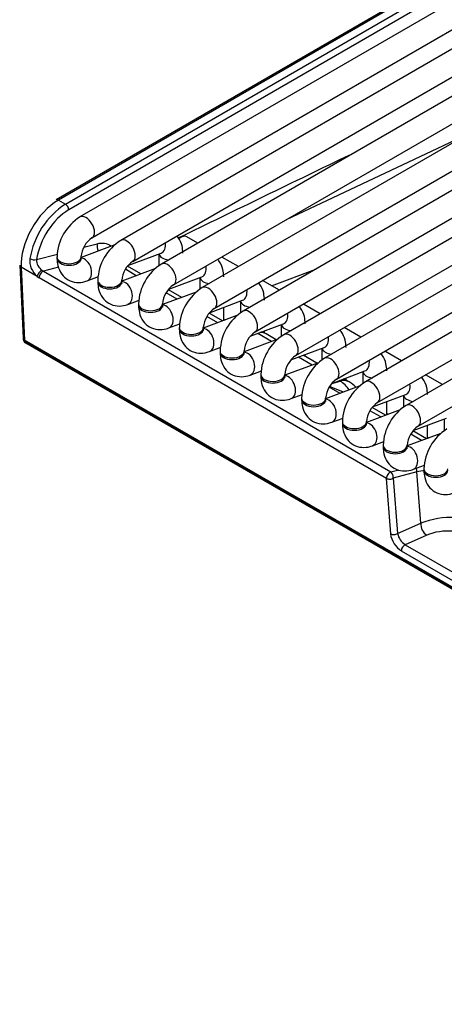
# Model space of a CAD drawing. Header units: millimetres. Extents: x 0 to 287, y 0 to 200.
# Tile 43 of 63: x 206.2 to 210.62, y 99.02 to 109.26. Entities that reach past the tile are written whole.
import ezdxf

# ---------------------------------------------------------------- set-up
doc = ezdxf.new("R2010")
doc.units = ezdxf.units.MM
doc.layers.add('130.194_BW4C_CTM', color=7, linetype='Continuous')
doc.layers.add('Défaut', color=7, linetype='Continuous')

# ---------------------------------------------------------------- blocks, each defined once
blk = doc.blocks.new('SE3')
at = {"layer": '130.194_BW4C_CTM', "color": 7, "linetype": 'Continuous'}
for p, q in [((213.55, 111.413), (206.582, 107.389)), ((213.55, 111.413), (206.582, 107.389)), ((213.575, 111.41), (206.607, 107.387)), ((213.575, 111.41), (206.607, 107.387)), ((214.15, 111.437), (206.831, 107.212)), ((206.679, 107.345), (213.647, 111.369)), ((206.679, 107.345), (213.647, 111.369)), ((213.682, 111.309), (206.714, 107.286)), ((213.682, 111.309), (206.714, 107.286)), ((206.956, 106.995), (214.275, 111.221)), ((214.574, 111.192), (207.256, 106.967)), ((215.374, 111.164), (207.68, 106.722)), ((207.805, 106.506), (215.624, 111.02)), ((207.381, 106.75), (214.699, 110.976)), ((215.799, 110.919), (208.104, 106.477)), ((208.229, 106.261), (216.049, 110.775)), ((216.223, 110.675), (208.528, 106.232)), ((208.653, 106.016), (216.473, 110.53)), ((216.647, 110.43), (208.953, 105.987)), ((209.078, 105.771), (216.897, 110.285)), ((217.071, 110.185), (209.377, 105.742)), ((209.502, 105.526), (217.321, 110.04)), ((217.496, 109.94), (209.801, 105.497)), ((209.926, 105.281), (217.746, 109.795)), ((217.92, 109.695), (210.226, 105.252)), ((210.351, 105.036), (218.17, 109.55)), ((210.855, 108.065), (208.977, 107.182)), ((210.855, 108.065), (208.977, 107.182)), ((206.607, 107.387), (206.679, 107.345)), ((206.607, 107.387), (206.679, 107.345)), ((208.057, 106.94), (207.943, 107.006)), ((207.193, 106.921), (206.842, 106.79)), ((206.871, 106.897), (207.011, 106.933)), ((206.871, 106.897), (207.011, 106.933)), ((206.38, 106.769), (206.597, 106.826)), ((206.38, 106.769), (206.597, 106.826)), ((206.592, 106.797), (206.592, 106.781)), ((206.842, 106.781), (206.842, 106.797)), ((207.33, 106.706), (207.675, 106.835)), ((207.653, 106.826), (207.653, 106.703)), ((208.481, 106.695), (208.307, 106.795)), ((206.204, 106.71), (206.239, 105.95)), ((206.204, 106.71), (206.239, 105.95)), ((206.218, 106.69), (206.254, 105.931)), ((206.386, 106.594), (206.218, 106.69)), ((206.218, 106.69), (206.254, 105.931)), ((206.386, 106.594), (206.218, 106.69)), ((206.609, 106.688), (206.45, 106.647)), ((206.609, 106.688), (206.45, 106.647)), ((207.466, 106.62), (207.326, 106.7)), ((207.466, 106.62), (207.326, 106.7)), ((210.02, 104.493), (206.406, 106.58)), ((210.02, 104.493), (206.406, 106.58)), ((206.45, 106.647), (210.065, 104.56)), ((206.45, 106.647), (210.065, 104.56)), ((206.907, 106.547), (207.023, 106.591)), ((207.617, 106.676), (207.266, 106.545)), ((207.417, 106.601), (207.304, 106.667)), ((207.417, 106.601), (207.304, 106.667)), ((207.755, 106.461), (208.1, 106.59)), ((208.077, 106.581), (208.077, 106.458)), ((208.823, 106.497), (209.287, 106.67)), ((208.823, 106.497), (209.287, 106.67)), ((207.016, 106.553), (207.016, 106.536)), ((207.266, 106.536), (207.266, 106.553)), ((208.906, 106.45), (208.731, 106.55)), ((208.041, 106.431), (207.691, 106.3)), ((207.842, 106.357), (207.728, 106.422)), ((207.842, 106.357), (207.728, 106.422)), ((207.89, 106.375), (207.751, 106.455)), ((207.89, 106.375), (207.751, 106.455)), ((207.331, 106.302), (207.447, 106.346)), ((207.441, 106.308), (207.441, 106.291)), ((207.691, 106.291), (207.691, 106.308)), ((208.179, 106.216), (208.524, 106.345)), ((208.327, 106.134), (208.327, 106.271)), ((208.501, 106.336), (208.501, 106.213)), ((209.33, 106.205), (209.156, 106.306)), ((208.465, 106.186), (208.115, 106.055)), ((208.266, 106.112), (208.152, 106.177)), ((208.266, 106.112), (208.152, 106.177)), ((208.315, 106.13), (208.175, 106.211)), ((208.315, 106.13), (208.175, 106.211)), ((207.755, 106.057), (207.872, 106.101)), ((208.327, 106.148), (208.342, 106.14)), ((208.603, 105.971), (208.948, 106.1)), ((208.926, 106.091), (208.926, 105.968)), ((207.865, 106.063), (207.865, 106.046)), ((208.115, 106.046), (208.115, 106.063)), ((208.824, 105.917), (208.681, 106)), ((208.824, 105.917), (208.681, 106)), ((208.751, 106.005), (208.751, 106.026)), ((208.873, 105.935), (208.77, 105.995)), ((208.873, 105.935), (208.77, 105.995)), ((209.754, 105.96), (209.58, 106.061)), ((206.24, 105.947), (206.24, 105.941)), ((206.24, 105.947), (206.24, 105.941)), ((206.254, 105.931), (206.255, 105.922)), ((218.168, 99.052), (206.254, 105.931)), ((206.254, 105.931), (206.255, 105.922)), ((218.168, 99.052), (206.254, 105.931)), ((206.255, 105.922), (218.17, 99.043)), ((206.255, 105.922), (218.17, 99.043)), ((206.265, 105.904), (218.18, 99.025)), ((206.265, 105.904), (218.18, 99.025)), ((208.89, 105.941), (208.539, 105.81)), ((208.18, 105.813), (208.296, 105.856)), ((208.289, 105.818), (208.289, 105.801)), ((208.539, 105.801), (208.539, 105.818)), ((209.027, 105.726), (209.373, 105.855)), ((209.297, 105.69), (209.154, 105.773)), ((209.297, 105.69), (209.154, 105.773)), ((209.176, 105.761), (209.176, 105.781)), ((209.35, 105.846), (209.35, 105.723)), ((210.178, 105.715), (210.004, 105.816)), ((209.314, 105.696), (208.963, 105.565)), ((209.249, 105.672), (209.105, 105.755)), ((209.249, 105.672), (209.105, 105.755)), ((208.604, 105.568), (208.72, 105.611)), ((208.713, 105.573), (208.713, 105.556)), ((208.963, 105.556), (208.963, 105.573)), ((209.452, 105.481), (209.797, 105.61)), ((209.774, 105.601), (209.774, 105.478)), ((210.603, 105.47), (210.428, 105.571)), ((209.738, 105.451), (209.388, 105.32)), ((209.453, 105.481), (209.539, 105.504)), ((209.453, 105.481), (209.539, 105.504)), ((209.539, 105.504), (209.529, 105.51)), ((209.539, 105.504), (209.529, 105.51)), ((209.634, 105.496), (209.578, 105.528)), ((209.634, 105.496), (209.578, 105.528)), ((209.6, 105.516), (209.6, 105.536)), ((209.028, 105.323), (209.144, 105.366)), ((209.539, 105.377), (209.425, 105.442)), ((209.539, 105.377), (209.425, 105.442)), ((209.573, 105.39), (209.428, 105.448)), ((209.573, 105.39), (209.428, 105.448)), ((209.876, 105.236), (210.221, 105.365)), ((210.198, 105.356), (210.198, 105.233)), ((209.138, 105.328), (209.138, 105.311)), ((209.388, 105.311), (209.388, 105.328)), ((210.024, 105.155), (210.024, 105.291)), ((210.163, 105.206), (209.812, 105.075)), ((209.963, 105.132), (209.849, 105.197)), ((209.963, 105.132), (209.849, 105.197)), ((210.012, 105.15), (209.872, 105.231)), ((210.012, 105.15), (209.872, 105.231)), ((210.024, 105.168), (210.039, 105.16)), ((209.453, 105.078), (209.569, 105.121)), ((209.562, 105.083), (209.562, 105.066)), ((209.812, 105.066), (209.812, 105.083)), ((210.3, 104.991), (210.645, 105.12)), ((210.448, 104.91), (210.448, 105.046)), ((210.623, 105.111), (210.623, 104.988)), ((210.587, 104.961), (210.236, 104.83)), ((210.387, 104.887), (210.273, 104.952)), ((210.387, 104.887), (210.273, 104.952)), ((210.436, 104.905), (210.296, 104.986)), ((210.436, 104.905), (210.296, 104.986)), ((209.877, 104.833), (209.993, 104.876)), ((209.986, 104.838), (209.986, 104.822)), ((210.236, 104.822), (210.236, 104.838)), ((210.448, 104.923), (210.463, 104.915)), ((210.065, 104.56), (210.151, 104.583)), ((210.065, 104.56), (210.151, 104.583)), ((210.337, 104.562), (210.091, 104.497)), ((210.337, 104.562), (210.091, 104.497)), ((210.301, 104.588), (210.417, 104.631)), ((210.378, 104.027), (210.337, 104.562)), ((210.378, 104.027), (210.337, 104.562)), ((210.41, 104.593), (210.41, 104.577)), ((210.065, 103.916), (210.02, 104.493)), ((210.065, 103.916), (210.02, 104.493)), ((210.091, 104.497), (210.136, 103.92)), ((210.091, 104.497), (210.136, 103.92)), ((210.136, 103.92), (210.378, 104.027)), ((210.136, 103.92), (210.378, 104.027)), ((210.44, 103.903), (210.216, 103.804)), ((210.44, 103.903), (210.216, 103.804)), ((214.239, 101.392), (210.176, 103.738)), ((214.239, 101.392), (210.176, 103.738)), ((210.216, 103.804), (214.279, 101.458)), ((210.216, 103.804), (214.279, 101.458))]:
    blk.add_line(p, q, dxfattribs=at)
for centre, radius, start, end in [((580.945, -661.286), 854.077, 115.768596, 115.901897), ((580.945, -661.286), 854.077, 115.768596, 115.901897), ((207.152, 106.635), 0.854, 123.6431, 170.3307), ((207.152, 106.635), 0.854, 123.6431, 170.3307), ((207.103, 106.779), 0.511, 122.0805, 177.9195), ((207.108, 106.776), 0.267, 124.6255, 175.3745), ((207.527, 106.534), 0.511, 122.0805, 177.9195), ((206.518, 106.756), 0.209, 173.8092, 230.7167), ((206.518, 106.756), 0.209, 173.8092, 230.7167), ((206.509, 106.763), 0.129, 177.2016, 236.0626), ((206.509, 106.763), 0.129, 177.2016, 236.0626), ((207.532, 106.531), 0.267, 124.6255, 175.3745), ((207.951, 106.289), 0.511, 122.0805, 177.9195), ((207.956, 106.286), 0.267, 124.6255, 175.3745), ((208.376, 106.044), 0.511, 122.0805, 177.9195), ((208.381, 106.041), 0.267, 124.6255, 175.3745), ((208.8, 105.799), 0.511, 122.0805, 177.9195), ((208.805, 105.796), 0.267, 124.6255, 175.3745), ((209.224, 105.554), 0.511, 122.0805, 177.9195), ((208.62, 105.735), 0.3, 60, 69.6002), ((208.62, 105.735), 0.3, 60, 69.6002), ((206.29, 105.947), 0.05, 186.4635, 240), ((206.29, 105.947), 0.05, 186.4635, 240), ((209.229, 105.551), 0.267, 124.6255, 175.3745), ((209.648, 105.309), 0.511, 122.0805, 177.9195), ((209.654, 105.306), 0.267, 124.6255, 175.3745), ((210.073, 105.064), 0.511, 122.0805, 177.9195), ((209.484, 105.236), 0.3, 42.5354, 60), ((209.484, 105.236), 0.3, 42.5354, 60), ((210.078, 105.061), 0.267, 124.6255, 175.3745), ((210.497, 104.819), 0.511, 122.0805, 177.9195), ((210.502, 104.816), 0.267, 124.6255, 175.3745), ((210.921, 104.574), 0.511, 122.0805, 177.9195), ((210.511, 103.414), 1.162, 94.4426, 98.6419), ((210.511, 103.414), 1.162, 94.4426, 98.6419), ((210.7, 103.214), 0.874, 63.3269, 111.6666), ((210.7, 103.214), 0.874, 63.3269, 111.6666), ((210.311, 103.955), 0.178, 191.3782, 237.8377), ((210.311, 103.955), 0.178, 191.3782, 237.8377)]:
    blk.add_arc(centre, radius, start, end, dxfattribs=at)
for centre, major_axis, ratio, start_param, end_param in [((206.607, 106.938), (0.275, 0.476), 0.57735, 0.785398, 2.408554), ((206.607, 106.938), (0.275, 0.476), 0.57735, 0.785398, 2.408554), ((206.607, 107.346), (0.025, -0.0433), 0.57735, 2.356194, 3.141593), ((206.607, 107.346), (0.025, -0.0433), 0.57735, 2.356194, 3.141593), ((206.679, 107.305), (0.025, -0.0433), 0.57735, 0.820305, 2.356194), ((206.679, 107.305), (0.025, -0.0433), 0.57735, 0.820305, 2.356194), ((206.726, 106.87), (0.236, 0.441), 0.597134, 0.766683, 2.10033), ((206.726, 106.87), (0.236, 0.441), 0.597134, 0.766683, 2.10033), ((206.894, 107.104), (0.063, -0.108), 0.57735, 0.010307, 3.141277), ((207.318, 106.859), (0.063, -0.108), 0.57735, 0.010307, 3.141277), ((207.88, 106.897), (-0.063, -0.108), 0.57735, 3.141593, 4.155109), ((207.081, 106.896), (-0.0252, 0.0968), 0.70186, 0.994194, 1.795464), ((207.081, 106.896), (-0.0252, 0.0968), 0.70186, 0.994194, 1.795464), ((207.632, 106.952), (-0.044, 0.117), 0.668835, 3.141593, 4.420098), ((206.717, 106.797), (0.125, 0), 0.57735, 3.141701, 6.273717), ((206.863, 106.664), (-0.044, 0.117), 0.668835, 3.141521, 6.010802), ((207.778, 106.835), (0.125, 0), 0.57735, 3.260392, 4.513509), ((206.254, 106.713), (0.0499, 0.0023), 0.606775, 3.141593, 3.899404), ((206.254, 106.713), (0.0499, 0.0023), 0.606775, 3.141593, 3.899404), ((206.344, 106.788), (-0.0494, 0.0078), 0.405722, 0.867012, 2.429609), ((206.344, 106.788), (-0.0494, 0.0078), 0.405722, 0.867012, 2.429609), ((206.717, 106.781), (0.125, 0), 0.57735, 3.141593, 6.283185), ((207.742, 106.614), (0.063, -0.108), 0.57735, 0.010307, 3.141277), ((208.056, 106.707), (-0.044, 0.117), 0.668835, 3.141593, 4.420098), ((206.421, 106.616), (0.0312, 0.0391), 0.444169, 0.608524, 2.485789), ((206.421, 106.616), (0.0312, 0.0391), 0.444169, 0.608524, 2.485789), ((206.4, 106.705), (0.078, -0.133), 0.544832, -0.954557, -0.762478), ((206.4, 106.705), (0.078, -0.133), 0.544832, -0.954557, -0.762478), ((206.441, 106.602), (-0.025, -0.0433), 0.57735, 3.665191, 5.550147), ((206.441, 106.602), (-0.025, -0.0433), 0.57735, 3.665191, 5.550147), ((206.435, 106.727), (0.0609, -0.0859), 0.460186, -0.975146, -0.783066), ((206.435, 106.727), (0.0609, -0.0859), 0.460186, -0.975146, -0.783066), ((208.202, 106.59), (0.125, 0), 0.57735, 3.260392, 4.513509), ((207.141, 106.553), (0.125, 0), 0.57735, 3.141701, 6.273717), ((207.141, 106.536), (0.125, 0), 0.57735, 3.141593, 6.283185), ((207.287, 106.42), (-0.044, 0.117), 0.668835, 3.141521, 6.010802), ((208.167, 106.369), (0.063, -0.108), 0.57735, 0.010307, 3.141277), ((208.48, 106.462), (-0.044, 0.117), 0.668835, 3.141593, 4.420098), ((207.566, 106.308), (0.125, 0), 0.57735, 3.141701, 6.273717), ((207.566, 106.291), (0.125, 0), 0.57735, 3.141593, 6.283185), ((207.712, 106.175), (-0.044, 0.117), 0.668835, 3.141521, 6.010802), ((208.626, 106.345), (0.125, 0), 0.57735, 3.260392, 4.513509), ((208.591, 106.124), (0.063, -0.108), 0.57735, 0.010307, 3.141277), ((208.904, 106.217), (-0.044, 0.117), 0.668835, 3.141593, 4.420098), ((209.051, 106.1), (0.125, 0), 0.57735, 3.260392, 4.513509), ((207.99, 106.063), (0.125, 0), 0.57735, 3.141701, 6.273717), ((207.99, 106.046), (0.125, 0), 0.57735, 3.141593, 6.283185), ((208.136, 105.93), (-0.044, 0.117), 0.668835, 3.141521, 6.010802), ((208.62, 105.735), (-0.15, -0.26), 0.57735, 3.141593, 3.521126), ((208.62, 105.735), (-0.15, -0.26), 0.57735, 3.141593, 3.521126), ((209.015, 105.879), (0.063, -0.108), 0.57735, 0.010307, 3.141277), ((209.329, 105.972), (-0.044, 0.117), 0.668835, 3.141593, 4.420098), ((206.289, 105.947), (0.0501, -0.0045), 0.503419, 3.210456, 3.968267), ((206.289, 105.947), (0.0501, -0.0045), 0.503419, 3.210456, 3.968267), ((206.29, 105.947), (0.0497, 0.0056), 0.643408, 3.141593, 3.857969), ((206.29, 105.947), (0.0497, 0.0056), 0.643408, 3.141593, 3.857969), ((206.29, 105.947), (0.025, 0.0433), 0.57735, 2.478368, 3.141593), ((206.29, 105.947), (0.025, 0.0433), 0.57735, 2.478368, 3.141593), ((208.414, 105.818), (0.125, 0), 0.57735, 3.141701, 6.273717), ((208.414, 105.801), (0.125, 0), 0.57735, 3.141593, 6.283185), ((208.56, 105.685), (-0.044, 0.117), 0.668835, 3.141521, 6.010802), ((209.475, 105.855), (0.125, 0), 0.57735, 3.260392, 4.513509), ((209.439, 105.634), (0.063, -0.108), 0.57735, 0.010307, 3.141277), ((209.753, 105.727), (-0.044, 0.117), 0.668835, 3.141593, 4.420098), ((208.838, 105.573), (0.125, 0), 0.57735, 3.141701, 6.273717), ((208.838, 105.556), (0.125, 0), 0.57735, 3.141593, 6.283185), ((208.985, 105.44), (-0.044, 0.117), 0.668835, 3.141521, 6.010802), ((209.899, 105.61), (0.125, 0), 0.57735, 3.260392, 4.513509), ((209.484, 105.236), (-0.15, -0.26), 0.57735, 3.141593, 3.665191), ((209.484, 105.236), (-0.15, -0.26), 0.57735, 3.141593, 3.665191), ((209.484, 105.236), (-0.078, 0.29), 0.707107, 5.165928, 5.667706), ((209.484, 105.236), (-0.078, 0.29), 0.707107, 5.165928, 5.667706), ((209.864, 105.389), (0.063, -0.108), 0.57735, 0.010307, 3.141277), ((210.177, 105.482), (-0.044, 0.117), 0.668835, 3.141593, 4.420098), ((210.323, 105.365), (0.125, 0), 0.57735, 3.260392, 4.513509), ((209.263, 105.328), (0.125, 0), 0.57735, 3.141701, 6.273717), ((209.263, 105.311), (0.125, 0), 0.57735, 3.141593, 6.283185), ((209.409, 105.195), (-0.044, 0.117), 0.668835, 3.141521, 6.010802), ((210.288, 105.144), (0.063, -0.108), 0.57735, 0.010307, 3.141277), ((209.687, 105.083), (0.125, 0), 0.57735, 3.141701, 6.273717), ((209.687, 105.066), (0.125, 0), 0.57735, 3.141593, 6.283185), ((209.833, 104.95), (-0.044, 0.117), 0.668835, 3.141521, 6.010802), ((210.111, 104.838), (0.125, 0), 0.57735, 3.141701, 6.273717), ((210.111, 104.822), (0.125, 0), 0.57735, 3.141593, 6.283185), ((210.257, 104.705), (-0.044, 0.117), 0.668835, 3.141521, 6.010802), ((210.056, 104.515), (-0.025, -0.0433), 0.57735, 3.665191, 5.550147), ((210.056, 104.515), (-0.025, -0.0433), 0.57735, 3.665191, 5.550147), ((210.056, 104.515), (-0.0129, 0.0483), 0.707107, 4.134057, 5.667706), ((210.056, 104.515), (-0.0129, 0.0483), 0.707107, 4.134057, 5.667706), ((210.301, 104.581), (0.0129, -0.0483), 0.707107, 0.992464, 1.766112), ((210.301, 104.581), (0.0129, -0.0483), 0.707107, 0.992464, 1.766112), ((210.535, 104.593), (0.125, 0), 0.57735, 3.141701, 6.273717), ((210.535, 104.577), (0.125, 0), 0.57735, 3.141593, 6.283185), ((210.056, 104.515), (-0.0499, -0.0038), 0.586002, 0.739935, 2.322208), ((210.056, 104.515), (-0.0499, -0.0038), 0.586002, 0.739935, 2.322208), ((210.449, 103.989), (-0.0403, 0.0915), 0.646386, 0.888336, 2.422346), ((210.449, 103.989), (-0.0403, 0.0915), 0.646386, 0.888336, 2.422346), ((210.1, 103.939), (-0.0499, -0.0038), 0.586002, 0.739935, 2.322208), ((210.1, 103.939), (-0.0499, -0.0038), 0.586002, 0.739935, 2.322208), ((210.17, 103.859), (0.08, -0.128), 0.547139, 3.95261, 5.48662), ((210.17, 103.859), (0.08, -0.128), 0.547139, 3.95261, 5.48662), ((210.727, 103.741), (0.403, -0.036), 0.500277, 0.823666, 2.405939), ((210.727, 103.741), (0.403, -0.036), 0.500277, 0.823666, 2.405939), ((210.211, 103.761), (-0.025, -0.0433), 0.57735, 3.804818, 5.550147), ((210.211, 103.761), (-0.025, -0.0433), 0.57735, 3.804818, 5.550147)]:
    blk.add_ellipse(centre, major_axis=major_axis, ratio=ratio, start_param=start_param, end_param=end_param, dxfattribs=at)
for points, knots in [([(207.903, 106.835), (207.901, 106.863), (207.897, 106.918), (207.87, 106.979), (207.845, 107.011), (207.84, 107.016)], [0, 0, 0, 0, 0.1571409, 0.3681998, 0.4156631, 0.4156631, 0.4156631, 0.4156631]), ([(206.592, 106.781), (206.593, 106.753), (206.598, 106.699), (206.634, 106.616), (206.705, 106.552), (206.792, 106.525), (206.863, 106.533), (206.898, 106.544), (206.907, 106.547)], [0, 0, 0, 0, 0.157141, 0.3682, 0.55774, 0.755705, 0.942244, 1, 1, 1, 1]), ([(206.844, 106.762), (206.844, 106.762), (206.844, 106.763), (206.842, 106.771), (206.842, 106.779), (206.842, 106.781)], [0.7480316, 0.7480316, 0.7480316, 0.7480316, 0.8182079, 0.9671097, 1, 1, 1, 1]), ([(208.327, 106.59), (208.326, 106.618), (208.322, 106.673), (208.294, 106.734), (208.269, 106.766), (208.264, 106.771)], [0, 0, 0, 0, 0.1571409, 0.3681998, 0.4156631, 0.4156631, 0.4156631, 0.4156631]), ([(207.016, 106.536), (207.018, 106.509), (207.022, 106.454), (207.058, 106.371), (207.129, 106.307), (207.216, 106.28), (207.288, 106.288), (207.322, 106.299), (207.331, 106.302)], [0, 0, 0, 0, 0.157141, 0.3682, 0.55774, 0.755705, 0.942244, 1, 1, 1, 1]), ([(207.269, 106.517), (207.269, 106.517), (207.268, 106.518), (207.267, 106.526), (207.266, 106.534), (207.266, 106.536)], [0.7480316, 0.7480316, 0.7480316, 0.7480316, 0.8182079, 0.9671097, 1, 1, 1, 1]), ([(208.751, 106.345), (208.75, 106.373), (208.746, 106.428), (208.719, 106.489), (208.693, 106.521), (208.688, 106.526)], [0, 0, 0, 0, 0.1571409, 0.3681998, 0.4156631, 0.4156631, 0.4156631, 0.4156631]), ([(207.441, 106.291), (207.442, 106.264), (207.446, 106.209), (207.482, 106.126), (207.553, 106.062), (207.64, 106.035), (207.712, 106.043), (207.746, 106.054), (207.755, 106.057)], [0, 0, 0, 0, 0.157141, 0.3682, 0.55774, 0.755705, 0.942244, 1, 1, 1, 1]), ([(207.693, 106.272), (207.693, 106.272), (207.693, 106.274), (207.691, 106.281), (207.691, 106.289), (207.691, 106.291)], [0.7480316, 0.7480316, 0.7480316, 0.7480316, 0.8182079, 0.9671097, 1, 1, 1, 1]), ([(209.176, 106.1), (209.174, 106.128), (209.17, 106.183), (209.143, 106.244), (209.117, 106.276), (209.112, 106.281)], [0, 0, 0, 0, 0.1571409, 0.3681998, 0.4156631, 0.4156631, 0.4156631, 0.4156631]), ([(207.865, 106.046), (207.866, 106.019), (207.87, 105.964), (207.907, 105.881), (207.977, 105.817), (208.065, 105.79), (208.136, 105.798), (208.17, 105.809), (208.18, 105.813)], [0, 0, 0, 0, 0.157141, 0.3682, 0.55774, 0.755705, 0.942244, 1, 1, 1, 1]), ([(208.117, 106.028), (208.117, 106.027), (208.117, 106.029), (208.115, 106.036), (208.115, 106.045), (208.115, 106.046)], [0.7480316, 0.7480316, 0.7480316, 0.7480316, 0.8182079, 0.9671097, 1, 1, 1, 1]), ([(209.6, 105.855), (209.598, 105.883), (209.594, 105.938), (209.567, 106), (209.542, 106.031), (209.537, 106.036)], [0, 0, 0, 0, 0.1571409, 0.3681998, 0.4156631, 0.4156631, 0.4156631, 0.4156631]), ([(208.289, 105.801), (208.291, 105.774), (208.295, 105.719), (208.331, 105.636), (208.402, 105.572), (208.489, 105.545), (208.56, 105.553), (208.595, 105.564), (208.604, 105.568)], [0, 0, 0, 0, 0.157141, 0.3682, 0.55774, 0.755705, 0.942244, 1, 1, 1, 1]), ([(208.541, 105.783), (208.541, 105.782), (208.541, 105.784), (208.539, 105.791), (208.539, 105.8), (208.539, 105.801)], [0.7480316, 0.7480316, 0.7480316, 0.7480316, 0.8182079, 0.9671097, 1, 1, 1, 1]), ([(210.024, 105.61), (210.023, 105.638), (210.019, 105.693), (209.992, 105.755), (209.966, 105.786), (209.961, 105.792)], [0, 0, 0, 0, 0.1571409, 0.3681998, 0.4156631, 0.4156631, 0.4156631, 0.4156631]), ([(208.713, 105.556), (208.715, 105.529), (208.719, 105.474), (208.755, 105.391), (208.826, 105.327), (208.913, 105.3), (208.985, 105.308), (209.019, 105.319), (209.028, 105.323)], [0, 0, 0, 0, 0.157141, 0.3682, 0.55774, 0.755705, 0.942244, 1, 1, 1, 1]), ([(208.966, 105.538), (208.966, 105.538), (208.965, 105.539), (208.964, 105.546), (208.963, 105.555), (208.963, 105.556)], [0.7480316, 0.7480316, 0.7480316, 0.7480316, 0.8182079, 0.9671097, 1, 1, 1, 1]), ([(210.448, 105.365), (210.447, 105.393), (210.443, 105.448), (210.416, 105.51), (210.39, 105.541), (210.385, 105.547)], [0, 0, 0, 0, 0.1571409, 0.3681998, 0.4156631, 0.4156631, 0.4156631, 0.4156631]), ([(209.138, 105.311), (209.139, 105.284), (209.143, 105.229), (209.18, 105.146), (209.25, 105.082), (209.337, 105.055), (209.409, 105.063), (209.443, 105.074), (209.453, 105.078)], [0, 0, 0, 0, 0.157141, 0.3682, 0.55774, 0.755705, 0.942244, 1, 1, 1, 1]), ([(209.39, 105.293), (209.39, 105.293), (209.39, 105.294), (209.388, 105.302), (209.388, 105.31), (209.388, 105.311)], [0.7480316, 0.7480316, 0.7480316, 0.7480316, 0.8182079, 0.9671097, 1, 1, 1, 1]), ([(209.562, 105.066), (209.563, 105.039), (209.567, 104.984), (209.604, 104.901), (209.674, 104.837), (209.762, 104.81), (209.833, 104.818), (209.867, 104.829), (209.877, 104.833)], [0, 0, 0, 0, 0.157141, 0.3682, 0.55774, 0.755705, 0.942244, 1, 1, 1, 1]), ([(209.814, 105.048), (209.814, 105.048), (209.814, 105.049), (209.812, 105.057), (209.812, 105.065), (209.812, 105.066)], [0.7480316, 0.7480316, 0.7480316, 0.7480316, 0.8182079, 0.9671097, 1, 1, 1, 1]), ([(209.986, 104.822), (209.988, 104.794), (209.992, 104.739), (210.028, 104.656), (210.099, 104.592), (210.186, 104.565), (210.257, 104.573), (210.292, 104.584), (210.301, 104.588)], [0, 0, 0, 0, 0.157141, 0.3682, 0.55774, 0.755705, 0.942244, 1, 1, 1, 1]), ([(210.239, 104.803), (210.239, 104.803), (210.238, 104.804), (210.236, 104.812), (210.236, 104.82), (210.236, 104.822)], [0.7480316, 0.7480316, 0.7480316, 0.7480316, 0.8182079, 0.9671097, 1, 1, 1, 1]), ([(210.41, 104.577), (210.412, 104.549), (210.416, 104.494), (210.452, 104.411), (210.523, 104.347), (210.61, 104.32), (210.682, 104.328), (210.716, 104.34), (210.725, 104.343)], [0, 0, 0, 0, 0.157141, 0.3682, 0.55774, 0.755705, 0.942244, 1, 1, 1, 1])]:
    blk.add_open_spline(points, degree=3, knots=knots, dxfattribs=at)
blk.add_open_spline([(207.011, 106.933), (207.065, 106.948), (207.114, 106.939), (207.152, 106.912)], degree=3, dxfattribs=at)
blk.add_open_spline([(207.011, 106.933), (207.065, 106.948), (207.114, 106.939), (207.152, 106.912)], degree=3, dxfattribs=at)

msp = doc.modelspace()

# ---------------------------------------------------------------- block references
at = {"layer": 'Défaut'}
msp.add_blockref('SE3', (0, 0), dxfattribs=at)

doc.saveas('drawing.dxf')
